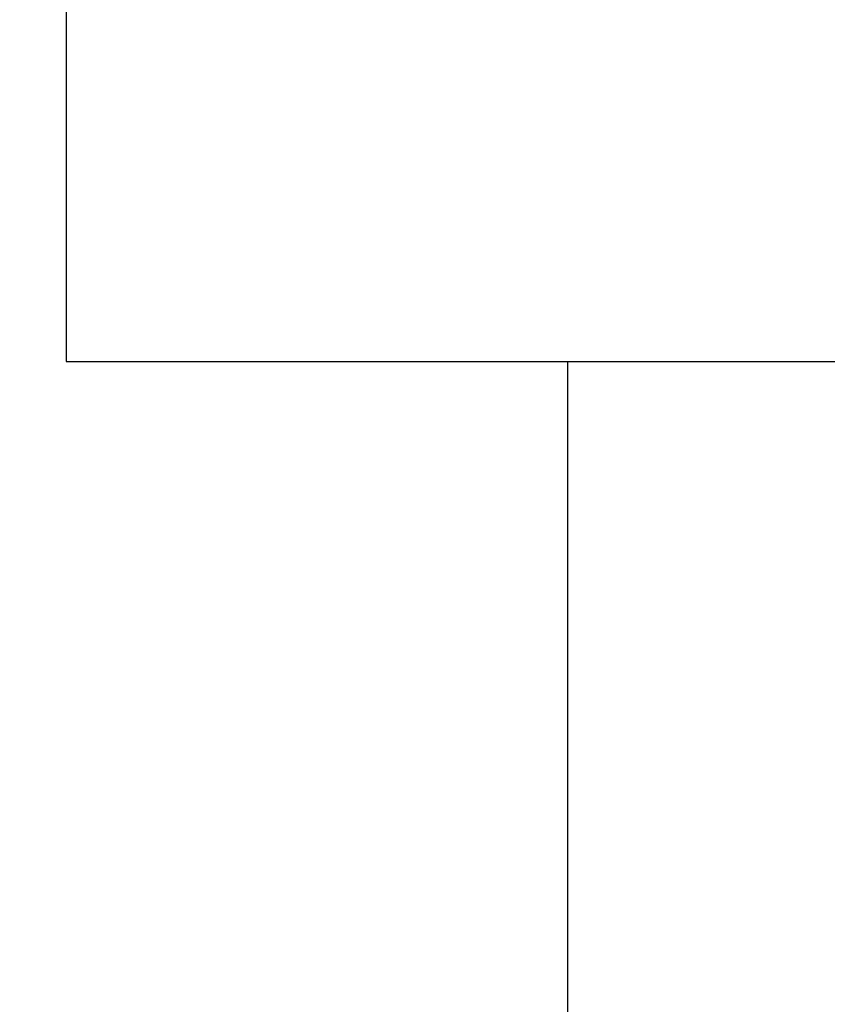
# Model space of a CAD drawing. Header units: inches. Extents: x -13 to 240, y -18 to 126.
# Tile 85 of 112: x 191.49 to 196.41, y 70.85 to 76.85. Entities that reach past the tile are written whole.
import ezdxf

# ---------------------------------------------------------------- set-up
doc = ezdxf.new("R2010")
doc.units = ezdxf.units.IN
doc.header["$LTSCALE"] = 1.21
doc.header["$MEASUREMENT"] = 0
doc.header["$PDMODE"] = 3
doc.header["$PDSIZE"] = 0.3125
doc.layers.get('0').update_dxf_attribs({"linetype": 'CONTINUOUS'})
doc.layers.get('Defpoints').update_dxf_attribs({"linetype": 'CONTINUOUS'})
doc.layers.add('DIM', color=3, linetype='CONTINUOUS')
doc.styles.get("Standard").update_dxf_attribs({"font": 'txt', "width": 0.8})
doc.dimstyles.get("Standard").update_dxf_attribs({"dimtxt": 0.15625, "dimasz": 0.1875, "dimexe": 0.125, "dimexo": 0.0625, "dimgap": 0.09, "dimtad": 0, "dimtih": 1, "dimtoh": 1, "dimzin": 4, "dimdsep": 46, "dimtxsty": 'Standard', "dimblk": '_FILLED', "dimblk1": '_FILLED', "dimblk2": '_FILLED', "dimcen": 0.09, "dimazin": 1, "dimtp": 0.01, "dimtm": 0.01, "dimtfac": 1, "dimtofl": 0, "dimtmove": 0, "dimatfit": 3, "dimldrblk": '_FILLED', "dimfxl": 1, "dimtolj": 1, "dimtzin": 4, "dimarcsym": 0})

# ---------------------------------------------------------------- blocks, each defined once
blk = doc.blocks.new('_FILLED')
at = {"color": 0, "linetype": 'ByBlock'}
blk.add_solid([(0, 0), (-1, 0.1667), (-1, -0.1667)], dxfattribs=at)
blk = doc.blocks.new('*D58')
at = {"layer": 'Defpoints', "color": 0}
for p in [(173.8269, 113.8351), (173.8269, 99.4649), (198.0766, 63.4663)]:
    blk.add_point(p, dxfattribs=at)
at = {"layer": 'DIM', "color": 0, "lineweight": -2}
for p, q in [((173.8269, 99.5274), (173.8269, 113.9601)), ((198.0766, 63.5288), (198.0766, 113.9601)), ((175.8269, 113.8351), (182.6618, 113.8351)), ((196.0766, 113.8351), (189.2418, 113.8351))]:
    blk.add_line(p, q, dxfattribs=at)
at = {"layer": 'DIM', "color": 0, "lineweight": -2, "xscale": 2, "yscale": 2, "zscale": 2, "rotation": 180}
blk.add_blockref('_FILLED', (173.8269, 113.8351), dxfattribs=at)
at = {"layer": 'DIM', "color": 0, "lineweight": -2, "xscale": 2, "yscale": 2, "zscale": 2}
blk.add_blockref('_FILLED', (198.0766, 113.8351), dxfattribs=at)
at = {"layer": 'DIM', "color": 0, "insert": (185.9518, 113.8351), "char_height": 2, "attachment_point": 5}
blk.add_mtext('\\A1;24.25', dxfattribs=at)

msp = doc.modelspace()

# ---------------------------------------------------------------- linework, layer by layer
at = {"color": 7, "linetype": 'Continuous'}
for p, q in [((191.7766, 76.9663), (191.7766, 74.7663)), ((191.7766, 74.7663), (204.3766, 74.7663)), ((194.8266, 74.7663), (194.8266, 68.0663))]:
    msp.add_line(p, q, dxfattribs=at)

# ---------------------------------------------------------------- dimensions: what is measured, and where the dimension line sits
at = {"layer": 'DIM'}
dim = msp.add_linear_dim(base=(173.8269, 113.8351), p1=(198.0766, 63.4663), p2=(173.8269, 99.4649), dimstyle='Standard', override={"dimtxt": 2, "dimasz": 2, "dimtih": 0, "dimtoh": 0, "dimzin": 0, "dimcen": 0.198, "dimadec": 0, "dimazin": 0, "dimtp": 0, "dimtm": 0, "dimtdec": 4, "dimtzin": 0}, dxfattribs=at)
dim.commit()
dim.dimension.update_dxf_attribs({"geometry": '*D58', "text_midpoint": (185.9518, 113.8351)})

doc.saveas('drawing.dxf')
